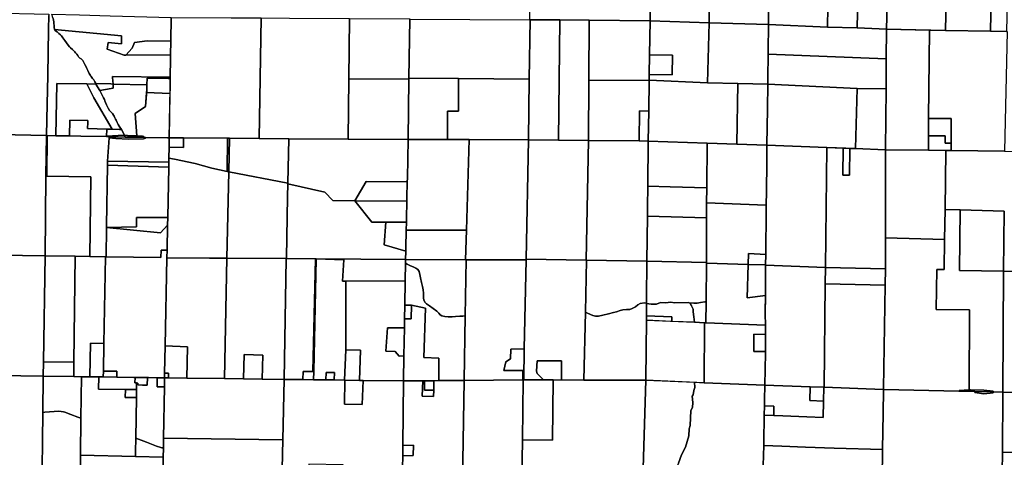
# Model space of a CAD drawing. Header units: feet. Extents: x 1267057 to 1687180, y 137439 to 673336.
# Tile 76 of 159: x 1299272 to 1320937, y 310453 to 320078. Entities that reach past the tile are written whole.
import ezdxf

# ---------------------------------------------------------------- set-up
doc = ezdxf.new("R2010")
doc.units = ezdxf.units.FT
doc.header["$MEASUREMENT"] = 0
doc.layers.add('County_Land_Parcels_IDHS_', color=247, linetype='Continuous')

msp = doc.modelspace()

# ---------------------------------------------------------------- linework, layer by layer
at = {"layer": 'County_Land_Parcels_IDHS_'}
for points in [[(1319686, 321894), (1319647, 319844), (1318346, 319868), (1318384, 321213), (1318420, 322497), (1318420, 322517), (1319698, 322492), (1319686, 321894)], [(1320637, 319826), (1319647, 319844), (1319686, 321894), (1320124, 321889), (1320136, 322483), (1320243, 322481), (1320687, 322473), (1320637, 319826)], [(1321012, 321141), (1320987, 319820), (1320637, 319826), (1320687, 322473), (1321037, 322466), (1321012, 321141)], [(1314445, 320012), (1313146, 320051), (1313154, 320730), (1313162, 321390), (1314461, 321345), (1314445, 320012)], [(1315766, 321281), (1315765, 321147), (1315755, 320620), (1315748, 319974), (1314445, 320012), (1314461, 321345), (1315766, 321281)], [(1317047, 319914), (1315748, 319974), (1315755, 320620), (1315765, 321147), (1315766, 321281), (1316256, 321263), (1317066, 321244), (1317047, 319914)], [(1317697, 319899), (1317047, 319914), (1317066, 321244), (1317731, 321228), (1317697, 319899)], [(1318346, 319868), (1317697, 319899), (1317731, 321228), (1318384, 321213), (1318346, 319868)], [(1313146, 320051), (1311803, 320066), (1311155, 320073), (1310997, 320075), (1310505, 320078), (1310495, 320078), (1310507, 320743), (1313154, 320730), (1313146, 320051)], [(1298529, 317556), (1297189, 317582), (1297229, 318930), (1297268, 320238), (1297269, 320258), (1298610, 320229), (1299914, 320200), (1299914, 320171), (1299908, 319862), (1299889, 318851), (1299877, 318221), (1299864, 317531), (1299859, 317531), (1299170, 317544), (1298529, 317556)], [(1302596, 319607), (1302074, 319614), (1301797, 319578), (1301744, 319452), (1301606, 319299), (1301572, 319299), (1301197, 319433), (1301218, 319579), (1301511, 319544), (1301511, 319721), (1300038, 319862), (1300032, 319912), (1300028, 319952), (1300024, 319996), (1300020, 320031), (1300010, 320102), (1299997, 320139), (1299992, 320153), (1299988, 320173), (1299982, 320198), (1300589, 320182), (1301264, 320165), (1302603, 320130), (1302596, 319607)], [(1304544, 317466), (1303887, 317470), (1303848, 317471), (1302877, 317478), (1302564, 317480), (1302580, 318555), (1302581, 318630), (1302583, 318784), (1302583, 318784), (1302584, 318814), (1302590, 319221), (1302591, 319305), (1302591, 319305), (1302596, 319607), (1302603, 320130), (1303923, 320121), (1304583, 320117), (1304544, 317466)], [(1306514, 318778), (1306499, 317451), (1305193, 317461), (1304544, 317466), (1304583, 320117), (1305208, 320113), (1306528, 320104), (1306514, 318778)], [(1307855, 320093), (1307838, 318792), (1307837, 318771), (1306514, 318778), (1306528, 320104), (1307855, 320095), (1307855, 320093)], [(1310482, 318768), (1308925, 318782), (1307838, 318792), (1307855, 320093), (1309175, 320085), (1310495, 320078), (1310505, 320078), (1310482, 318768)], [(1311129, 317431), (1310469, 317438), (1310482, 318768), (1310505, 320078), (1310997, 320075), (1311155, 320073), (1311129, 317431)], [(1311796, 318738), (1311789, 317428), (1311789, 317424), (1311129, 317431), (1311155, 320073), (1311803, 320066), (1311796, 318738)], [(1313133, 319308), (1313126, 318874), (1313124, 318750), (1311796, 318738), (1311803, 320066), (1313146, 320051), (1313133, 319308)], [(1314409, 318693), (1313124, 318750), (1313126, 318874), (1313628, 318867), (1313635, 319301), (1313133, 319308), (1313146, 320051), (1314445, 320012), (1314409, 318693)], [(1315742, 319317), (1315736, 318790), (1315734, 318657), (1315076, 318674), (1314409, 318693), (1314445, 320012), (1315748, 319974), (1315748, 319950), (1315743, 319408), (1315742, 319317)], [(1301606, 319299), (1302591, 319305), (1302590, 319221), (1302584, 318814), (1301317, 318829), (1301318, 318804), (1301326, 318663), (1301278, 318664), (1300944, 318673), (1300923, 318711), (1300901, 318752), (1300876, 318788), (1300847, 318829), (1300841, 318837), (1300830, 318852), (1300804, 318898), (1300775, 318959), (1300753, 319002), (1300733, 319041), (1300705, 319091), (1300675, 319149), (1300658, 319181), (1300646, 319194), (1300623, 319216), (1300599, 319235), (1300576, 319252), (1300569, 319260), (1300549, 319289), (1300527, 319319), (1300503, 319351), (1300489, 319368), (1300431, 319424), (1300387, 319462), (1300370, 319481), (1300338, 319519), (1300303, 319566), (1300262, 319621), (1300221, 319677), (1300189, 319721), (1300167, 319748), (1300136, 319775), (1300099, 319808), (1300063, 319836), (1300042, 319854), (1300038, 319862), (1301511, 319721), (1301511, 319544), (1301218, 319579), (1301197, 319433), (1301572, 319299), (1301606, 319299)], [(1317047, 319914), (1317697, 319899), (1318346, 319868), (1318340, 319216), (1315742, 319317), (1315743, 319408), (1315748, 319950), (1315748, 319974), (1317047, 319914)], [(1319268, 317906), (1319270, 317526), (1319271, 317206), (1318329, 317217), (1318323, 317217), (1318323, 317237), (1318335, 318557), (1318340, 319216), (1318346, 319868), (1319294, 319851), (1319294, 319850), (1319267, 317907), (1319268, 317906)], [(1319268, 317906), (1319267, 317907), (1319294, 319850), (1319294, 319851), (1319647, 319844), (1320637, 319826), (1320987, 319820), (1320999, 319819), (1320942, 317187), (1319771, 317200), (1319768, 317904), (1319268, 317907), (1319268, 317906)], [(1302591, 319305), (1301606, 319299), (1301744, 319452), (1301797, 319578), (1302074, 319614), (1302596, 319607), (1302591, 319305), (1302591, 319305)], [(1313126, 318874), (1313133, 319308), (1313635, 319301), (1313628, 318867), (1313126, 318874)], [(1318340, 319216), (1318335, 318557), (1317702, 318566), (1315734, 318657), (1315736, 318790), (1315742, 319317), (1318340, 319216)], [(1302583, 318784), (1302537, 318785), (1302075, 318790), (1302071, 318643), (1301326, 318663), (1301318, 318804), (1301317, 318829), (1302584, 318814), (1302583, 318784), (1302583, 318784)], [(1302580, 318555), (1302578, 318455), (1302064, 318476), (1302068, 318529), (1302069, 318531), (1302071, 318643), (1302075, 318790), (1302537, 318785), (1302583, 318784), (1302581, 318630), (1302580, 318555)], [(1307819, 317442), (1306499, 317451), (1306514, 318778), (1307837, 318771), (1307819, 317442)], [(1308684, 317440), (1307819, 317442), (1307837, 318771), (1307838, 318792), (1308925, 318782), (1308925, 318063), (1308685, 318063), (1308684, 317440)], [(1310469, 317438), (1309159, 317440), (1308684, 317440), (1308685, 318063), (1308925, 318063), (1308925, 318782), (1310482, 318768), (1310469, 317438)], [(1313112, 318068), (1312913, 318076), (1312902, 317412), (1311789, 317424), (1311789, 317428), (1311796, 318738), (1313124, 318750), (1313112, 318068)], [(1314409, 318693), (1315076, 318674), (1315054, 317341), (1314400, 317364), (1313101, 317410), (1313112, 318068), (1313124, 318750), (1314409, 318693)], [(1301307, 317669), (1301187, 317672), (1300767, 317684), (1300771, 317817), (1300772, 317864), (1300374, 317871), (1300367, 317522), (1300064, 317527), (1300086, 318678), (1300753, 318667), (1300906, 318363), (1301307, 317669)], [(1301032, 318519), (1301084, 318416), (1301100, 318392), (1301119, 318359), (1301136, 318321), (1301147, 318291), (1301161, 318255), (1301180, 318205), (1301195, 318177), (1301220, 318132), (1301250, 318084), (1301285, 318046), (1301313, 318012), (1301339, 317980), (1301350, 317955), (1301366, 317920), (1301378, 317893), (1301393, 317865), (1301419, 317814), (1301441, 317772), (1301461, 317736), (1301474, 317712), (1301511, 317663), (1301472, 317664), (1301307, 317669), (1300906, 318363), (1300753, 318667), (1300945, 318663), (1301032, 318519)], [(1301032, 318519), (1300945, 318663), (1300949, 318663), (1300944, 318673), (1301278, 318664), (1301326, 318663), (1301332, 318570), (1301284, 318562), (1301032, 318519)], [(1302068, 318529), (1302037, 318169), (1301814, 318016), (1301847, 317525), (1301710, 317525), (1301581, 317541), (1301511, 317663), (1301474, 317712), (1301461, 317736), (1301441, 317772), (1301419, 317814), (1301393, 317865), (1301378, 317893), (1301366, 317920), (1301350, 317955), (1301339, 317980), (1301313, 318012), (1301285, 318046), (1301250, 318084), (1301220, 318132), (1301195, 318177), (1301180, 318205), (1301161, 318255), (1301147, 318291), (1301136, 318321), (1301119, 318359), (1301100, 318392), (1301084, 318416), (1301032, 318519), (1301284, 318562), (1301332, 318570), (1301326, 318663), (1302071, 318643), (1302069, 318531), (1302068, 318529)], [(1315711, 317318), (1315054, 317341), (1315076, 318674), (1315734, 318657), (1315726, 318116), (1315711, 317318)], [(1317702, 318566), (1317665, 317242), (1317030, 317267), (1315712, 317318), (1315711, 317318), (1315726, 318116), (1315734, 318657), (1317702, 318566)], [(1318323, 317217), (1318315, 317217), (1317665, 317242), (1317702, 318566), (1318335, 318557), (1318323, 317237), (1318323, 317217)], [(1302578, 318455), (1302564, 317480), (1302524, 317481), (1302040, 317490), (1302006, 317491), (1302006, 317511), (1301976, 317520), (1301847, 317523), (1301847, 317525), (1301814, 318016), (1302037, 318169), (1302064, 318476), (1302578, 318455)], [(1313112, 318068), (1313101, 317410), (1312902, 317412), (1312913, 318076), (1313112, 318068)], [(1301187, 317672), (1301184, 317506), (1301183, 317506), (1300615, 317517), (1300367, 317522), (1300374, 317871), (1300772, 317864), (1300771, 317817), (1300767, 317684), (1301187, 317672)], [(1319770, 317363), (1319635, 317364), (1319635, 317526), (1319270, 317526), (1319268, 317907), (1319768, 317904), (1319770, 317363)], [(1301581, 317541), (1301560, 317536), (1301199, 317517), (1301199, 317506), (1301184, 317506), (1301187, 317672), (1301307, 317669), (1301472, 317664), (1301511, 317663), (1301581, 317541)], [(1299835, 314885), (1298830, 314901), (1298500, 314906), (1298529, 317556), (1299170, 317544), (1299859, 317531), (1299851, 316636), (1299835, 314885)], [(1300819, 314870), (1300495, 314875), (1299835, 314885), (1299851, 316636), (1299859, 317531), (1299864, 317531), (1299879, 317531), (1299871, 316635), (1300841, 316620), (1300819, 314870)], [(1301243, 317483), (1301206, 316965), (1301205, 316882), (1301183, 315545), (1301182, 315511), (1301172, 314865), (1301162, 314865), (1300819, 314870), (1300841, 316620), (1299871, 316635), (1299879, 317531), (1300064, 317527), (1300367, 317522), (1300615, 317517), (1301183, 317506), (1301184, 317506), (1301199, 317506), (1301244, 317505), (1301243, 317483)], [(1301591, 317498), (1301591, 317498), (1301244, 317505), (1301199, 317506), (1301199, 317517), (1301560, 317536), (1301581, 317541), (1301591, 317498)], [(1302560, 317271), (1302555, 317030), (1302553, 316942), (1301206, 316965), (1301243, 317483), (1301389, 317467), (1301659, 317451), (1301994, 317459), (1302040, 317470), (1302040, 317490), (1302524, 317481), (1302564, 317480), (1302560, 317271)], [(1301243, 317483), (1301244, 317505), (1301591, 317498), (1301591, 317498), (1301592, 317498), (1301668, 317497), (1301849, 317494), (1302006, 317491), (1302040, 317490), (1302040, 317470), (1301994, 317459), (1301659, 317451), (1301389, 317467), (1301243, 317483)], [(1301847, 317525), (1301847, 317523), (1301849, 317494), (1301668, 317497), (1301592, 317498), (1301591, 317498), (1301581, 317541), (1301710, 317525), (1301847, 317525)], [(1302006, 317491), (1301849, 317494), (1301847, 317523), (1301976, 317520), (1302006, 317511), (1302006, 317491)], [(1303837, 316742), (1303502, 316815), (1303131, 316916), (1302675, 317009), (1302555, 317030), (1302560, 317271), (1302873, 317269), (1302877, 317478), (1303848, 317471), (1303837, 316742)], [(1302560, 317271), (1302564, 317480), (1302877, 317478), (1302873, 317269), (1302560, 317271)], [(1303871, 316734), (1303837, 316742), (1303848, 317471), (1303887, 317470), (1303871, 316734)], [(1305173, 316482), (1303871, 316734), (1303887, 317470), (1304544, 317466), (1305193, 317461), (1305173, 316482)], [(1307800, 316510), (1306897, 316516), (1306648, 316095), (1306165, 316100), (1305987, 316285), (1305173, 316471), (1305173, 316482), (1305193, 317461), (1306499, 317451), (1307819, 317442), (1307802, 316589), (1307800, 316510)], [(1309103, 315449), (1307778, 315452), (1307782, 315627), (1307784, 315705), (1307791, 316083), (1307793, 316162), (1307800, 316510), (1307802, 316589), (1307819, 317442), (1308684, 317440), (1309159, 317440), (1309103, 315449)], [(1310416, 314810), (1310415, 314796), (1309095, 314799), (1309085, 314799), (1309103, 315449), (1309159, 317440), (1310469, 317438), (1310416, 314810)], [(1311735, 314790), (1310416, 314810), (1310469, 317438), (1311129, 317431), (1311789, 317424), (1311735, 314790)], [(1313091, 316420), (1313086, 315962), (1313084, 315760), (1313074, 314770), (1311744, 314790), (1311735, 314790), (1311789, 317424), (1312902, 317412), (1313101, 317410), (1313091, 316420)], [(1314390, 316378), (1313582, 316404), (1313091, 316420), (1313101, 317410), (1314400, 317364), (1314390, 316378)], [(1319635, 317526), (1319635, 317364), (1319770, 317363), (1319771, 317200), (1319649, 317202), (1319636, 317202), (1319271, 317206), (1319270, 317526), (1319635, 317526)], [(1315700, 315998), (1314387, 316048), (1314390, 316378), (1314400, 317364), (1315054, 317341), (1315711, 317318), (1315711, 317317), (1315711, 316934), (1315704, 316302), (1315700, 315998)], [(1317030, 317267), (1317003, 314625), (1315684, 314677), (1315684, 314684), (1315687, 314917), (1315690, 315108), (1315697, 315697), (1315700, 315998), (1315704, 316302), (1315711, 316934), (1315711, 317317), (1315711, 317318), (1315712, 317318), (1317030, 317267)], [(1317391, 317253), (1317384, 316660), (1317531, 316656), (1317539, 317247), (1317665, 317242), (1318315, 317217), (1318323, 317217), (1318323, 317197), (1318323, 315277), (1318323, 314597), (1317003, 314625), (1317030, 317267), (1317391, 317253)], [(1317539, 317247), (1317531, 316656), (1317384, 316660), (1317391, 317253), (1317539, 317247)], [(1319633, 315903), (1319624, 315241), (1318323, 315277), (1318323, 317197), (1318323, 317217), (1318329, 317217), (1319271, 317206), (1319636, 317202), (1319649, 317202), (1319633, 315903)], [(1322071, 315838), (1322054, 314521), (1320923, 314544), (1320932, 315864), (1319963, 315893), (1319633, 315903), (1319649, 317202), (1319771, 317200), (1320942, 317187), (1321602, 317174), (1322067, 317164), (1322088, 317164), (1322071, 315838)], [(1302551, 316834), (1301205, 316882), (1301206, 316965), (1302553, 316942), (1302551, 316834)], [(1303837, 316742), (1303871, 316734), (1303829, 314831), (1303450, 314834), (1302512, 314841), (1302512, 314844), (1302516, 315009), (1302526, 315558), (1302530, 315728), (1302551, 316834), (1302553, 316942), (1302555, 317030), (1302675, 317009), (1303131, 316916), (1303502, 316815), (1303837, 316742)], [(1302530, 315728), (1301845, 315724), (1301845, 315520), (1301182, 315511), (1301183, 315545), (1301205, 316882), (1302551, 316834), (1302530, 315728)], [(1305173, 316482), (1305173, 316471), (1305167, 316181), (1305140, 314841), (1305139, 314822), (1303829, 314831), (1303871, 316734), (1305173, 316482)], [(1306648, 316095), (1306647, 316093), (1306646, 316092), (1307019, 315627), (1307331, 315627), (1307294, 315129), (1307769, 314984), (1307765, 314802), (1305795, 314817), (1305794, 314817), (1305778, 314817), (1305777, 314817), (1305139, 314822), (1305140, 314841), (1305167, 316181), (1305173, 316471), (1305987, 316285), (1306165, 316100), (1306648, 316095)], [(1307791, 316083), (1306646, 316092), (1306647, 316093), (1306648, 316095), (1306897, 316516), (1307800, 316510), (1307793, 316162), (1307791, 316083)], [(1314387, 316048), (1314384, 315718), (1313084, 315760), (1313086, 315962), (1313091, 316420), (1313582, 316404), (1314390, 316378), (1314387, 316048)], [(1307782, 315627), (1307331, 315627), (1307019, 315627), (1306646, 316092), (1307791, 316083), (1307784, 315705), (1307782, 315627)], [(1315304, 314696), (1314392, 314726), (1314384, 314739), (1314384, 315718), (1314387, 316048), (1315700, 315998), (1315697, 315697), (1315690, 315108), (1315687, 314917), (1315307, 314934), (1315304, 314696)], [(1320923, 314544), (1320905, 311887), (1320689, 311892), (1320689, 311892), (1320689, 311910), (1320489, 311928), (1320190, 311938), (1320164, 311936), (1320169, 313694), (1319439, 313703), (1319451, 314583), (1319616, 314581), (1319624, 315241), (1319633, 315903), (1319963, 315893), (1319953, 314563), (1320923, 314544)], [(1320923, 314544), (1319953, 314563), (1319963, 315893), (1320932, 315864), (1320923, 314544)], [(1302526, 315558), (1302373, 315390), (1301182, 315511), (1301845, 315520), (1301845, 315724), (1302530, 315728), (1302526, 315558)], [(1314384, 314739), (1313074, 314770), (1313084, 315760), (1314384, 315718), (1314384, 314739)], [(1302516, 315009), (1302384, 315011), (1302380, 314846), (1301172, 314865), (1301182, 315511), (1302373, 315390), (1302526, 315558), (1302516, 315009)], [(1307778, 315452), (1307770, 315062), (1307769, 314984), (1307294, 315129), (1307331, 315627), (1307782, 315627), (1307778, 315452)], [(1309085, 314799), (1307765, 314802), (1307769, 314984), (1307770, 315062), (1307778, 315452), (1309103, 315449), (1309085, 314799)], [(1320164, 311936), (1319942, 311925), (1319941, 311909), (1319938, 311909), (1318285, 311947), (1318280, 311947), (1318280, 311967), (1318317, 314237), (1318323, 314597), (1318323, 315277), (1319624, 315241), (1319616, 314581), (1319451, 314583), (1319439, 313703), (1320169, 313694), (1320164, 311936)], [(1302512, 314841), (1302474, 312906), (1302462, 312301), (1302460, 312202), (1302297, 312204), (1302296, 312204), (1302106, 312207), (1302083, 312207), (1301810, 312211), (1301786, 312211), (1301411, 312216), (1301413, 312346), (1301113, 312350), (1301125, 312957), (1301162, 314865), (1301172, 314865), (1302380, 314846), (1302384, 315011), (1302516, 315009), (1302512, 314844), (1302512, 314841)], [(1299797, 312551), (1299792, 312237), (1298797, 312250), (1298792, 312250), (1298830, 314901), (1299835, 314885), (1299797, 312551)], [(1300466, 312542), (1299797, 312551), (1299835, 314885), (1300495, 314875), (1300466, 312542)], [(1301125, 312957), (1300830, 312961), (1300816, 312223), (1300632, 312226), (1300462, 312228), (1300466, 312542), (1300495, 314875), (1300819, 314870), (1301162, 314865), (1301125, 312957)], [(1303777, 312185), (1302950, 312196), (1302963, 312881), (1302474, 312906), (1302512, 314841), (1303450, 314834), (1303829, 314831), (1303829, 314830), (1303777, 312185)], [(1305088, 312167), (1304609, 312174), (1304623, 312700), (1304212, 312713), (1304198, 312179), (1303777, 312185), (1303829, 314830), (1303829, 314831), (1305139, 314822), (1305139, 314816), (1305088, 312167)], [(1305505, 312162), (1305088, 312167), (1305139, 314816), (1305139, 314822), (1305777, 314817), (1305778, 314817), (1305726, 312340), (1305512, 312343), (1305505, 312162)], [(1305736, 312159), (1305505, 312162), (1305512, 312343), (1305726, 312340), (1305778, 314817), (1305794, 314817), (1305743, 312340), (1305736, 312159)], [(1306446, 314325), (1306446, 312813), (1306420, 312150), (1306190, 312153), (1306197, 312318), (1306015, 312320), (1306009, 312155), (1305736, 312159), (1305743, 312340), (1305794, 314817), (1305795, 314817), (1306408, 314793), (1306377, 314324), (1306446, 314325)], [(1307764, 314723), (1307757, 314334), (1306446, 314325), (1306377, 314324), (1306408, 314793), (1305795, 314817), (1307765, 314802), (1307764, 314723)], [(1309075, 313566), (1309022, 313559), (1308956, 313554), (1308862, 313547), (1308785, 313545), (1308701, 313546), (1308627, 313549), (1308560, 313562), (1308524, 313586), (1308498, 313620), (1308448, 313667), (1308293, 313785), (1308222, 313830), (1308192, 313861), (1308163, 313907), (1308157, 313962), (1308158, 314014), (1308158, 314066), (1308151, 314137), (1308133, 314213), (1308116, 314297), (1308092, 314400), (1308080, 314473), (1308065, 314536), (1308035, 314581), (1307991, 314614), (1307927, 314641), (1307868, 314665), (1307800, 314700), (1307764, 314723), (1307765, 314802), (1309085, 314799), (1309095, 314799), (1309075, 313566)], [(1310375, 312836), (1310082, 312831), (1310073, 312618), (1309966, 312552), (1309922, 312364), (1310345, 312364), (1310341, 312155), (1309052, 312144), (1309075, 313566), (1309095, 314799), (1310415, 314796), (1310375, 312836)], [(1311192, 312152), (1311192, 312574), (1310656, 312574), (1310646, 312345), (1310658, 312299), (1310776, 312180), (1310776, 312154), (1310362, 312155), (1310375, 312836), (1310415, 314796), (1310416, 314810), (1311735, 314790), (1311744, 314790), (1311720, 313643), (1311689, 312151), (1311192, 312152)], [(1315687, 314917), (1315684, 314684), (1315304, 314696), (1315307, 314934), (1315687, 314917)], [(1309075, 313566), (1309052, 312144), (1308497, 312139), (1308496, 312632), (1308166, 312649), (1308201, 313735), (1307895, 313798), (1307748, 313802), (1307757, 314334), (1307764, 314723), (1307800, 314700), (1307868, 314665), (1307927, 314641), (1307991, 314614), (1308035, 314581), (1308065, 314536), (1308080, 314473), (1308092, 314400), (1308116, 314297), (1308133, 314213), (1308151, 314137), (1308158, 314066), (1308158, 314014), (1308157, 313962), (1308163, 313907), (1308192, 313861), (1308222, 313830), (1308293, 313785), (1308448, 313667), (1308498, 313620), (1308524, 313586), (1308560, 313562), (1308627, 313549), (1308701, 313546), (1308785, 313545), (1308862, 313547), (1308956, 313554), (1309022, 313559), (1309075, 313566)], [(1313065, 313843), (1313021, 313847), (1312925, 313835), (1312870, 313804), (1312822, 313764), (1312751, 313724), (1312694, 313706), (1312627, 313703), (1312544, 313699), (1312484, 313684), (1312403, 313649), (1312336, 313637), (1312231, 313612), (1312104, 313581), (1312011, 313559), (1311942, 313558), (1311881, 313573), (1311765, 313622), (1311720, 313643), (1311744, 314790), (1313074, 314770), (1313066, 313947), (1313065, 313843)], [(1314018, 313844), (1313979, 313855), (1313687, 313850), (1313596, 313867), (1313487, 313852), (1313374, 313859), (1313285, 313819), (1313168, 313824), (1313065, 313838), (1313065, 313843), (1313066, 313947), (1313074, 314770), (1314384, 314739), (1314375, 313872), (1314346, 313870), (1314253, 313857), (1314182, 313846), (1314109, 313845), (1314016, 313847), (1314018, 313844)], [(1315304, 314696), (1315304, 314696), (1315304, 314691), (1315276, 313958), (1315682, 314014), (1315679, 313607), (1315681, 313357), (1314370, 313412), (1314375, 313872), (1314384, 314739), (1314392, 314726), (1315304, 314696)], [(1315682, 314014), (1315276, 313958), (1315304, 314691), (1315304, 314696), (1315684, 314684), (1315684, 314677), (1315682, 314547), (1315682, 314062), (1315682, 314014)], [(1317003, 314625), (1316999, 314265), (1316976, 311992), (1316966, 311992), (1316666, 312003), (1315667, 312037), (1315680, 312744), (1315680, 312782), (1315682, 313094), (1315682, 313157), (1315681, 313357), (1315679, 313607), (1315682, 314062), (1315682, 314547), (1315684, 314677), (1317003, 314625)], [(1318317, 314237), (1316999, 314265), (1317003, 314625), (1318323, 314597), (1318317, 314237)], [(1322234, 313527), (1322215, 312131), (1322050, 312134), (1322047, 311868), (1322000, 311869), (1321819, 311872), (1320905, 311887), (1320923, 314544), (1322054, 314521), (1322248, 314517), (1322234, 313527)], [(1307748, 313802), (1307742, 313502), (1307739, 313300), (1307365, 313301), (1307330, 312789), (1307536, 312777), (1307619, 312680), (1307728, 312682), (1307718, 312132), (1306828, 312144), (1306748, 312145), (1306774, 312809), (1306446, 312813), (1306446, 314325), (1307757, 314334), (1307748, 313802)], [(1318280, 311947), (1318275, 311947), (1316976, 311992), (1316999, 314265), (1318317, 314237), (1318280, 311967), (1318280, 311947)], [(1308497, 312139), (1308384, 312138), (1308176, 312136), (1307718, 312132), (1307728, 312682), (1307739, 313300), (1307742, 313502), (1307889, 313499), (1307895, 313798), (1308201, 313735), (1308166, 312649), (1308496, 312632), (1308497, 312139)], [(1307742, 313502), (1307748, 313802), (1307895, 313798), (1307889, 313499), (1307742, 313502)], [(1313065, 313843), (1313062, 313467), (1313049, 312167), (1313049, 312147), (1311689, 312151), (1311720, 313643), (1311765, 313622), (1311881, 313573), (1311942, 313558), (1312011, 313559), (1312104, 313581), (1312231, 313612), (1312336, 313637), (1312403, 313649), (1312484, 313684), (1312544, 313699), (1312627, 313703), (1312694, 313706), (1312751, 313724), (1312822, 313764), (1312870, 313804), (1312925, 313835), (1313021, 313847), (1313065, 313843)], [(1313621, 313443), (1313625, 313545), (1313063, 313567), (1313065, 313838), (1313168, 313824), (1313285, 313819), (1313374, 313859), (1313487, 313852), (1313596, 313867), (1313687, 313850), (1313979, 313855), (1314018, 313844), (1314053, 313781), (1314091, 313713), (1314092, 313650), (1314107, 313540), (1314112, 313486), (1314117, 313422), (1313621, 313443)], [(1314370, 313412), (1314341, 313413), (1314117, 313422), (1314112, 313486), (1314107, 313540), (1314092, 313650), (1314091, 313713), (1314053, 313781), (1314016, 313847), (1314109, 313845), (1314182, 313846), (1314253, 313857), (1314346, 313870), (1314375, 313872), (1314370, 313412)], [(1313621, 313443), (1313062, 313467), (1313063, 313567), (1313625, 313545), (1313621, 313443)], [(1307728, 312682), (1307619, 312680), (1307536, 312777), (1307330, 312789), (1307365, 313301), (1307739, 313300), (1307728, 312682)], [(1314117, 313422), (1314341, 313413), (1314336, 312093), (1313049, 312147), (1313049, 312167), (1313062, 313467), (1314117, 313422)], [(1314370, 313412), (1315681, 313357), (1315682, 313157), (1315429, 313158), (1315428, 312783), (1315680, 312782), (1315680, 312744), (1315667, 312037), (1314336, 312093), (1314341, 313413), (1314370, 313412)], [(1315680, 312782), (1315428, 312783), (1315429, 313158), (1315682, 313157), (1315682, 313094), (1315680, 312782)], [(1301113, 312350), (1301111, 312220), (1301014, 312221), (1300990, 312221), (1300816, 312223), (1300830, 312961), (1301125, 312957), (1301113, 312350)], [(1302950, 312196), (1302543, 312201), (1302545, 312300), (1302462, 312301), (1302474, 312906), (1302963, 312881), (1302950, 312196)], [(1304609, 312174), (1304198, 312179), (1304212, 312713), (1304623, 312700), (1304609, 312174)], [(1306748, 312145), (1306424, 312150), (1306420, 312150), (1306446, 312813), (1306774, 312809), (1306748, 312145)], [(1310362, 312155), (1310354, 312155), (1310341, 312155), (1310345, 312364), (1309922, 312364), (1309966, 312552), (1310073, 312618), (1310082, 312831), (1310375, 312836), (1310362, 312155)], [(1300462, 312228), (1299792, 312237), (1299797, 312551), (1300466, 312542), (1300462, 312228)], [(1311192, 312152), (1311014, 312153), (1310776, 312154), (1310776, 312180), (1310658, 312299), (1310646, 312345), (1310656, 312574), (1311192, 312574), (1311192, 312152)], [(1299782, 311440), (1299758, 309579), (1298768, 309590), (1298797, 312250), (1299792, 312237), (1299782, 311440)], [(1300620, 311313), (1300550, 311337), (1300397, 311396), (1300264, 311445), (1300233, 311454), (1300186, 311462), (1300133, 311464), (1300034, 311463), (1299828, 311447), (1299782, 311440), (1299792, 312237), (1300462, 312228), (1300632, 312226), (1300620, 311313)], [(1301601, 311944), (1301592, 311767), (1301841, 311765), (1301825, 310873), (1301820, 310583), (1301818, 310469), (1300609, 310496), (1300620, 311313), (1300632, 312226), (1300816, 312223), (1300990, 312221), (1301014, 312221), (1301009, 311950), (1301601, 311944)], [(1301846, 312087), (1301844, 311941), (1301601, 311944), (1301009, 311950), (1301014, 312221), (1301111, 312220), (1301411, 312216), (1301786, 312211), (1301810, 312211), (1301808, 312087), (1301846, 312087)], [(1301411, 312216), (1301111, 312220), (1301113, 312350), (1301413, 312346), (1301411, 312216)], [(1301846, 312087), (1301808, 312087), (1301810, 312211), (1302083, 312207), (1302080, 312040), (1301977, 312041), (1301977, 312042), (1301871, 312043), (1301872, 312086), (1301846, 312087)], [(1302457, 312004), (1302438, 310872), (1302435, 310662), (1302400, 310663), (1302359, 310675), (1302303, 310692), (1302283, 310699), (1302170, 310741), (1302060, 310782), (1301942, 310828), (1301825, 310873), (1301841, 311765), (1301844, 311941), (1301846, 312087), (1301872, 312086), (1301871, 312043), (1301977, 312042), (1301977, 312041), (1302080, 312040), (1302083, 312207), (1302106, 312207), (1302296, 312204), (1302297, 312204), (1302294, 312006), (1302457, 312004)], [(1302457, 312004), (1302294, 312006), (1302297, 312204), (1302460, 312202), (1302457, 312004), (1302457, 312004)], [(1305060, 310838), (1302439, 310872), (1302438, 310872), (1302457, 312004), (1302457, 312004), (1302460, 312202), (1302543, 312201), (1302950, 312196), (1303777, 312185), (1304198, 312179), (1304609, 312174), (1305088, 312167), (1305060, 310838)], [(1302543, 312201), (1302460, 312202), (1302462, 312301), (1302545, 312300), (1302543, 312201)], [(1306190, 312153), (1306009, 312155), (1306015, 312320), (1306197, 312318), (1306190, 312153)], [(1307703, 310715), (1307701, 310487), (1307698, 310224), (1306385, 310249), (1306387, 310288), (1305634, 310301), (1305601, 309537), (1305034, 309548), (1305047, 310198), (1305060, 310838), (1305088, 312167), (1305505, 312162), (1305736, 312159), (1306009, 312155), (1306190, 312153), (1306420, 312150), (1306424, 312150), (1306418, 311621), (1306807, 311615), (1306828, 312144), (1307718, 312132), (1307703, 310715)], [(1306424, 312150), (1306748, 312145), (1306828, 312144), (1306807, 311615), (1306418, 311621), (1306424, 312150)], [(1309052, 312144), (1309010, 309483), (1307690, 309470), (1307691, 309497), (1307691, 309497), (1307698, 310224), (1307701, 310487), (1307931, 310490), (1307934, 310718), (1307703, 310715), (1307718, 312132), (1308143, 312136), (1308130, 311801), (1308379, 311791), (1308384, 311933), (1308384, 312138), (1308392, 312138), (1308497, 312139), (1309052, 312144)], [(1308384, 311933), (1308379, 311791), (1308130, 311801), (1308143, 312136), (1308176, 312136), (1308176, 311930), (1308384, 311933)], [(1308176, 312136), (1308384, 312138), (1308384, 311933), (1308176, 311930), (1308176, 312136)], [(1310334, 310835), (1310313, 309495), (1309643, 309489), (1309010, 309483), (1309052, 312144), (1310341, 312155), (1310354, 312155), (1310334, 310835)], [(1312969, 309488), (1310317, 309495), (1310313, 309495), (1310334, 310835), (1310994, 310832), (1311014, 312153), (1311689, 312151), (1313049, 312147), (1312969, 309488)], [(1310334, 310835), (1310354, 312155), (1310362, 312155), (1311014, 312153), (1310994, 310832), (1310334, 310835)], [(1314117, 312102), (1314125, 311986), (1314105, 311919), (1314090, 311825), (1314071, 311795), (1314084, 311656), (1314078, 311548), (1314041, 311480), (1314026, 311155), (1314002, 311081), (1313993, 310926), (1313919, 310675), (1313836, 310504), (1313768, 310320), (1313363, 309473), (1312972, 309488), (1312972, 309488), (1312969, 309488), (1313049, 312147), (1314117, 312102)], [(1318260, 310627), (1317194, 310656), (1316565, 310679), (1316041, 310698), (1315646, 310712), (1315649, 310830), (1315654, 311325), (1315655, 311377), (1315863, 311370), (1316065, 311362), (1316589, 311343), (1316953, 311330), (1316960, 311690), (1316966, 311992), (1316976, 311992), (1318275, 311947), (1318280, 311947), (1318279, 311927), (1318272, 311421), (1318260, 310627)], [(1316960, 311690), (1316953, 311330), (1316589, 311343), (1316065, 311362), (1315863, 311370), (1315868, 311578), (1315659, 311586), (1315662, 311715), (1315667, 312037), (1316666, 312003), (1316660, 311704), (1316960, 311690)], [(1316960, 311690), (1316660, 311704), (1316666, 312003), (1316966, 311992), (1316960, 311690)], [(1301841, 311765), (1301592, 311767), (1301601, 311944), (1301844, 311941), (1301841, 311765)], [(1320896, 310567), (1320879, 309247), (1319534, 309283), (1318904, 309300), (1318240, 309317), (1318260, 310627), (1318272, 311421), (1318279, 311927), (1318280, 311947), (1318285, 311947), (1319938, 311909), (1319941, 311909), (1320163, 311904), (1320290, 311901), (1320289, 311876), (1320488, 311851), (1320689, 311869), (1320689, 311892), (1320905, 311887), (1320896, 310567)], [(1320163, 311904), (1319941, 311909), (1319942, 311925), (1320164, 311936), (1320163, 311904)], [(1320689, 311892), (1320290, 311901), (1320163, 311904), (1320164, 311936), (1320190, 311938), (1320489, 311928), (1320689, 311910), (1320689, 311892)], [(1320290, 311901), (1320689, 311892), (1320689, 311892), (1320689, 311869), (1320488, 311851), (1320289, 311876), (1320290, 311901)], [(1323519, 311378), (1323502, 310518), (1320896, 310567), (1320905, 311887), (1321819, 311872), (1321815, 311690), (1321813, 311639), (1321995, 311636), (1322173, 311632), (1322179, 311866), (1322212, 311866), (1322471, 311861), (1323066, 311852), (1323057, 311387), (1323519, 311378)], [(1315863, 311370), (1315655, 311377), (1315659, 311586), (1315868, 311578), (1315863, 311370)], [(1302435, 310662), (1302435, 310652), (1302431, 310456), (1301818, 310469), (1301818, 310469), (1301820, 310583), (1301825, 310873), (1301942, 310828), (1302060, 310782), (1302170, 310741), (1302283, 310699), (1302303, 310692), (1302359, 310675), (1302400, 310663), (1302435, 310662)], [(1305047, 310198), (1302428, 310242), (1302431, 310456), (1302431, 310456), (1302435, 310652), (1302435, 310662), (1302438, 310872), (1302439, 310872), (1305060, 310838), (1305047, 310198)], [(1307701, 310487), (1307703, 310715), (1307934, 310718), (1307931, 310490), (1307701, 310487)], [(1318240, 309317), (1316926, 309353), (1315611, 309388), (1315616, 309739), (1315633, 310275), (1315646, 310712), (1316041, 310698), (1316565, 310679), (1317194, 310656), (1318260, 310627), (1318240, 309317)], [(1302428, 310242), (1302422, 309892), (1301922, 309894), (1301916, 309554), (1301086, 309563), (1300761, 309566), (1300596, 309568), (1300609, 310496), (1301818, 310469), (1301818, 310469), (1302431, 310456), (1302431, 310456), (1302428, 310242)], [(1323484, 309654), (1323475, 309236), (1323475, 309236), (1322736, 309254), (1322649, 309283), (1322654, 309633), (1322207, 309640), (1322198, 309059), (1320876, 309078), (1320879, 309247), (1320896, 310567), (1323502, 310518), (1323498, 310364), (1323484, 309654)]]:
    msp.add_lwpolyline(points, close=True, dxfattribs=at)
for points in [[(1300010, 320102), (1300020, 320031), (1300024, 319996), (1300028, 319952), (1300032, 319912), (1300038, 319862), (1300038, 319862), (1300042, 319854), (1300063, 319836), (1300099, 319808), (1300136, 319775), (1300167, 319748), (1300189, 319721), (1300221, 319677), (1300262, 319621), (1300303, 319566), (1300338, 319519), (1300370, 319481), (1300387, 319462), (1300431, 319424), (1300489, 319368), (1300503, 319351), (1300527, 319319), (1300549, 319289), (1300569, 319260), (1300576, 319252), (1300599, 319235), (1300623, 319216), (1300646, 319194), (1300658, 319181), (1300675, 319149), (1300705, 319091), (1300733, 319041), (1300753, 319002), (1300775, 318959), (1300804, 318898), (1300830, 318852), (1300841, 318837), (1300847, 318829), (1300876, 318788), (1300901, 318752), (1300923, 318711), (1300944, 318673), (1300949, 318663), (1300945, 318663), (1300753, 318667), (1300086, 318678), (1300064, 317527), (1299879, 317531), (1299864, 317531), (1299877, 318221), (1299889, 318851), (1299908, 319862), (1299914, 320171)], [(1313768, 310320), (1313836, 310504), (1313919, 310675), (1313993, 310926), (1314002, 311081), (1314026, 311155), (1314041, 311480), (1314078, 311548), (1314084, 311656), (1314071, 311795), (1314090, 311825), (1314105, 311919), (1314125, 311986), (1314117, 312102), (1314336, 312093), (1315667, 312037), (1315662, 311715), (1315659, 311586), (1315655, 311377), (1315654, 311325), (1315649, 310830), (1315646, 310712), (1315633, 310275)], [(1299758, 309579), (1299782, 311440), (1299828, 311447), (1300034, 311463), (1300133, 311464), (1300186, 311462), (1300233, 311454), (1300264, 311445), (1300397, 311396), (1300550, 311337), (1300620, 311313), (1300620, 311313), (1300609, 310496), (1300596, 309568)]]:
    msp.add_lwpolyline(points, dxfattribs=at)

doc.saveas('drawing.dxf')
